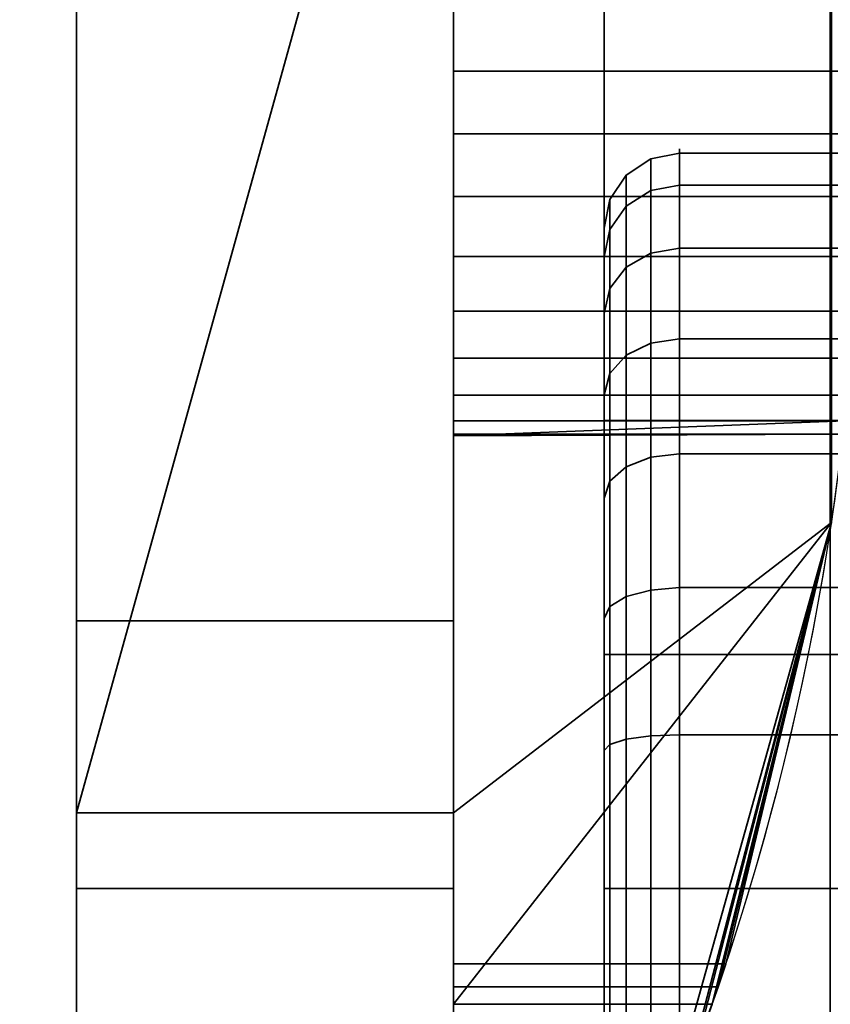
# Model space of a CAD drawing. Header units: millimetres. Extents: x -603 to 3703, y -120 to 193.
# Tile 158 of 256: x 408.62 to 414, y -32.77 to -26.24. Entities that reach past the tile are written whole.
import ezdxf

# ---------------------------------------------------------------- set-up
doc = ezdxf.new("R2010")
doc.units = ezdxf.units.MM
doc.layers.add('151', color=7, linetype='Continuous', true_color=0xffffff)

# ---------------------------------------------------------------- blocks, each defined once
blk = doc.blocks.new('UG_SURFACE_001')
at = {"layer": '151', "color": 252, "linetype": 'Continuous', "lineweight": 35}
for points in [[(602.5, -35, 2213.0001), (602.5, 174.4, 2213.0001), (-602.5, 174.4, 2213.0001), (-602.5, -35, 2213.0001)], [(-452.5, -35, 2063), (-452.5, 174.4, 2063), (452.5, 174.4, 2063), (452.5, -35, 2063)]]:
    blk.add_3dface(points, dxfattribs=at)
blk = doc.blocks.new('UG_SURFACE_008')
at = {"layer": '151', "color": 43, "linetype": 'Continuous', "lineweight": 35}
for points in [[(-409, -49, 2017), (409, -49, 2017), (409, 0, 2017), (-409, 0, 2017)], [(409, 0, 2017), (409, -49, 2017), (409, -32, 27), (409, -22, 27)], [(-409, -47), (-409, -2), (409, -2), (409, -47)], [(409, -47), (409, -2), (409, -22.5, 14), (409, -31.5, 14)], [(411.5, -21.232, 28), (411.5, -32.7679, 28), (414.0083, -29.5753, 28), (414.0083, -24.4247, 28)], [(411.5, -32.7679, 28), (411.5, -21.232, 28), (411.5, -22, 27), (411.5, -32, 27)], [(409, -22, 27), (409, -32, 27), (411.5, -32, 27), (411.5, -22, 27)], [(409, -31.5, 14), (409, -22.5, 14), (411.5, -22.5, 14)], [(411.5, -31.5, 14), (409, -31.5, 14), (411.5, -22.5, 14)], [(411.5, -22.5, 14), (414.0083, -24.4247, 14), (414.0083, -29.5753, 14), (411.5, -31.5, 14)], [(411.5, -25.2679, 20.5), (411.5, -25.011, 21.2909), (411.5, -25.0979, 22.118), (411.5, -27, 21.5)], [(411.5, -25.0979, 22.118), (411.5, -25.5137, 22.8383), (411.5, -26.1865, 23.3271), (411.5, -27, 21.5)], [(411.5, -26.5842, 19.5437), (411.5, -25.8244, 19.882), (411.5, -25.2679, 20.5), (411.5, -27, 21.5)], [(414.1602, -25.8244, 19.882), (411.5, -25.8244, 19.882), (411.5, -26.5842, 19.5437), (414.195, -26.5842, 19.5437)], [(411.5, -26.1865, 23.3271), (411.5, -27, 23.5), (411.5, -27.8135, 23.3271), (411.5, -27, 21.5)], [(414.2, -27, 23.5), (411.5, -27, 23.5), (411.5, -26.1865, 23.3271), (414.181, -26.1865, 23.3271)], [(411.5, -28.1756, 19.882), (411.5, -27.4158, 19.5437), (411.5, -26.5842, 19.5437), (411.5, -27, 21.5)], [(414.195, -26.5842, 19.5437), (411.5, -26.5842, 19.5437), (411.5, -27.4158, 19.5437), (414.195, -27.4158, 19.5437)], [(411.5, -27, 21.5), (411.5, -28.989, 21.2909), (411.5, -28.7321, 20.5), (411.5, -28.1756, 19.882)], [(411.5, -27.8135, 23.3271), (411.5, -28.4863, 22.8383), (411.5, -28.9021, 22.118), (411.5, -27, 21.5)], [(411.5, -28.9021, 22.118), (411.5, -29, 21.5), (411.5, -28.989, 21.2909), (411.5, -27, 21.5)], [(414.181, -27.8135, 23.3271), (411.5, -27.8135, 23.3271), (411.5, -27, 23.5), (414.2, -27, 23.5)], [(414.195, -27.4158, 19.5437), (411.5, -27.4158, 19.5437), (411.5, -28.1756, 19.882), (414.1602, -28.1756, 19.882)], [(414.1364, -28.4863, 22.8383), (411.5, -28.4863, 22.8383), (411.5, -27.8135, 23.3271), (414.181, -27.8135, 23.3271)], [(414.1602, -28.1756, 19.882), (411.5, -28.1756, 19.882), (411.5, -28.7321, 20.5), (414.1136, -28.7321, 20.5)], [(414.0957, -28.9021, 22.118), (411.5, -28.9021, 22.118), (411.5, -28.4863, 22.8383), (414.1364, -28.4863, 22.8383)], [(414.1136, -28.7321, 20.5), (411.5, -28.7321, 20.5), (411.5, -28.989, 21.2909), (414.0859, -28.989, 21.2909)], [(414.0957, -28.9021, 22.118), (414.0859, -28.989, 21.2909), (411.5, -29, 21.5)], [(411.5, -29, 21.5), (411.5, -28.9021, 22.118), (414.0957, -28.9021, 22.118)], [(414.0859, -28.989, 21.2909), (411.5, -28.989, 21.2909), (411.5, -29, 21.5)], [(411.5, -32.7679, 28), (413.2158, -32.7679, 28), (414.0083, -29.5753, 28)], [(414.0083, -29.5753, 14), (413.3075, -32.5, 14), (411.5, -32.5, 14), (411.5, -31.5, 14)], [(413.052, -33.2144, 27.4679), (412.8433, -33.7346, 15.8478), (414.0083, -29.5753, 28)], [(412.8433, -33.7346, 15.8478), (413.1006, -33.0858, 15.4142), (414.0083, -29.5753, 28)], [(414.0083, -29.5753, 28), (413.2158, -32.7679, 28), (413.052, -33.2144, 27.4679)], [(414.0083, -29.5753, 28), (413.1006, -33.0858, 15.4142), (413.256, -32.6522, 14.7654)], [(413.256, -32.6522, 14.7654), (414.0083, -29.5753, 14), (414.0083, -29.5753, 28)], [(413.256, -32.6522, 14.7654), (413.3075, -32.5, 14), (414.0083, -29.5753, 14)], [(409, -30.2276, 24), (409, -31.5, 24), (411.5, -31.5, 24), (411.5, -30.2276, 24)], [(409, -30.2276, 25), (409, -30.2276, 24), (411.5, -30.2276, 24), (411.5, -30.2276, 25)], [(409, -32, 25), (409, -30.2276, 25), (411.5, -30.2276, 25), (411.5, -32, 25)], [(409, -31.5, 24), (409, -30.2276, 24), (409, -30.2276, 25), (409, -32, 25)], [(411.5, -32, 25), (411.5, -30.2276, 25), (411.5, -30.2276, 24), (411.5, -31.5, 24)], [(409, -31.5, 24), (409, -31.5, 14), (411.5, -31.5, 14), (411.5, -31.5, 24)], [(409, -49, 2), (409, -47), (409, -31.5, 14), (409, -31.5, 24)], [(409, -31.5, 24), (409, -32, 25), (409, -49, 2)], [(411.5, -32, 25), (411.5, -31.5, 24), (411.5, -34.5, 27)], [(411.5, -31.5, 24), (411.5, -31.5, 14), (411.5, -32.6522, 14.7654), (411.5, -33.0858, 15.4142)], [(411.5, -31.5, 14), (411.5, -32.5, 14), (411.5, -32.6522, 14.7654)], [(411.5, -33.0858, 15.4142), (411.5, -33.7346, 15.8478), (411.5, -31.5, 24)], [(411.5, -33.7346, 15.8478), (411.5, -34.5, 16), (411.5, -34.5, 27), (411.5, -31.5, 24)], [(409, -32, 27), (409, -32, 25), (411.5, -32, 25), (411.5, -32, 27)], [(409, -32, 25), (409, -32, 27), (409, -49, 2017), (409, -49, 2)], [(411.5, -32, 25), (411.5, -34.5, 27), (411.5, -33.816, 27.1206)], [(411.5, -33.816, 27.1206), (411.5, -33.2144, 27.4679), (411.5, -32, 25)], [(411.5, -33.2144, 27.4679), (411.5, -32.7679, 28), (411.5, -32, 27), (411.5, -32, 25)], [(413.256, -32.6522, 14.7654), (411.5, -32.6522, 14.7654), (411.5, -32.5, 14), (413.3075, -32.5, 14)], [(413.1006, -33.0858, 15.4142), (411.5, -33.0858, 15.4142), (411.5, -32.6522, 14.7654), (413.256, -32.6522, 14.7654)], [(413.2158, -32.7679, 28), (411.5, -32.7679, 28), (411.5, -33.2144, 27.4679), (413.052, -33.2144, 27.4679)]]:
    blk.add_3dface(points, dxfattribs=at)
blk = doc.blocks.new('UG_SURFACE_012')
at = {"layer": '151', "color": 252, "linetype": 'Continuous', "lineweight": 35}
for points in [[(-414, -46.92, 2022.5), (414, -46.92, 2022.5), (414, 14.42, 2022.5), (-414, 14.42, 2022.5)], [(-412.5, -46.92, 2020.9999), (-412.5, 14.42, 2020.9999), (412.5, 14.42, 2020.9999), (412.5, -46.92, 2020.9999)], [(414, 14.42, 2022.5), (414, -46.92, 2022.5), (412.5, -46.92, 2020.9999), (412.5, 14.42, 2020.9999)]]:
    blk.add_3dface(points, dxfattribs=at)
blk = doc.blocks.new('UG_SURFACE_013')
at = {"layer": '151', "color": 252, "linetype": 'Continuous', "lineweight": 35}
for points in [[(412.5, -46.92, 2020.9999), (412.5, 14.42, 2020.9999), (412.5, 14.42, -7), (412.5, -46.92, -7)], [(414, 14.42, -7), (414, -46.92, -7), (412.5, -46.92, -7), (412.5, 14.42, -7)], [(412.5, 14.42, 2020.9999), (412.5, -46.92, 2020.9999), (414, -46.92, 2022.5), (414, 14.42, 2022.5)]]:
    blk.add_3dface(points, dxfattribs=at)
blk = doc.blocks.new('UG_SURFACE_030')
at = {"layer": '151', "color": 18, "linetype": 'Continuous', "lineweight": 35}
for points in [[(412.8087, -27.7894, 1721.5691), (412.8087, -27.1647, 1723.4918), (413, -27.1268, 1723.4879), (413, -27.7565, 1721.55)], [(412.8087, -27.1647, 1723.4918), (412.8087, -27.376, 1725.5024), (413, -27.3398, 1725.5142), (413, -27.1268, 1723.4879)], [(413, -27.1268, 1723.4879), (418, -27.1268, 1723.4879), (418, -27.7565, 1721.55), (413, -27.7565, 1721.55)], [(413, -27.3398, 1725.5142), (418, -27.3398, 1725.5142), (418, -27.1268, 1723.4879), (413, -27.1268, 1723.4879)], [(412.6464, -27.8833, 1721.6232), (412.6464, -27.2725, 1723.5031), (412.8087, -27.1647, 1723.4918), (412.8087, -27.7894, 1721.5691)], [(412.6464, -27.2725, 1723.5031), (412.6464, -27.4791, 1725.4689), (412.8087, -27.376, 1725.5024), (412.8087, -27.1647, 1723.4918)], [(412.5381, -28.0238, 1721.7044), (412.5381, -27.4338, 1723.52), (412.6464, -27.2725, 1723.5031), (412.6464, -27.8833, 1721.6232)], [(412.5381, -27.4338, 1723.52), (412.5381, -27.6334, 1725.4188), (412.6464, -27.4791, 1725.4689), (412.6464, -27.2725, 1723.5031)], [(412.6464, -27.4791, 1725.4689), (412.6464, -28.4674, 1727.1807), (412.8087, -28.3869, 1727.2533), (412.8087, -27.376, 1725.5024)], [(412.8087, -27.376, 1725.5024), (412.8087, -28.3869, 1727.2533), (413, -28.3586, 1727.2787), (413, -27.3398, 1725.5142)], [(413, -28.3586, 1727.2787), (418, -28.3586, 1727.2787), (418, -27.3398, 1725.5142), (413, -27.3398, 1725.5142)], [(412.5, -28.1895, 1721.8), (412.5, -27.6241, 1723.5401), (412.5381, -27.4338, 1723.52), (412.5381, -28.0238, 1721.7044)], [(412.5, -27.6241, 1723.5401), (412.5, -27.8154, 1725.3597), (412.5381, -27.6334, 1725.4188), (412.5381, -27.4338, 1723.52)], [(412.5381, -27.6334, 1725.4188), (412.5381, -28.588, 1727.0722), (412.6464, -28.4674, 1727.1807), (412.6464, -27.4791, 1725.4689)], [(412.5, -30.45, 1721.3153), (412.5, -28.9, 1724), (412.5, -27.6241, 1723.5401), (412.5, -28.1895, 1721.8)], [(412.5, -27.8154, 1725.3597), (412.5, -27.6241, 1723.5401), (412.5, -28.9, 1724)], [(412.5, -27.8154, 1725.3597), (412.5, -28.7302, 1726.9442), (412.5381, -28.588, 1727.0722), (412.5381, -27.6334, 1725.4188)], [(412.6464, -29.2059, 1720.1543), (412.6464, -27.8833, 1721.6232), (412.8087, -27.7894, 1721.5691), (412.8087, -29.1422, 1720.0667)], [(412.8087, -29.1422, 1720.0667), (412.8087, -27.7894, 1721.5691), (413, -27.7565, 1721.55), (413, -29.1199, 1720.0358)], [(413, -27.7565, 1721.55), (418, -27.7565, 1721.55), (418, -29.1199, 1720.0358), (413, -29.1199, 1720.0358)], [(412.5, -28.7302, 1726.9442), (412.5, -27.8154, 1725.3597), (412.5, -28.9, 1724), (412.5, -30.45, 1726.6847)], [(412.5381, -29.3013, 1720.2855), (412.5381, -28.0238, 1721.7044), (412.6464, -27.8833, 1721.6232), (412.6464, -29.2059, 1720.1543)], [(412.5, -29.4137, 1720.4403), (412.5, -28.1895, 1721.8), (412.5381, -28.0238, 1721.7044), (412.5381, -29.3013, 1720.2855)], [(412.5, -28.1895, 1721.8), (412.5, -29.4137, 1720.4403), (412.5, -30.45, 1721.3153)], [(412.8087, -28.3869, 1727.2533), (412.8087, -30.0225, 1728.4416), (413, -30.007, 1728.4764), (413, -28.3586, 1727.2787)], [(413, -30.007, 1728.4764), (418, -30.007, 1728.4764), (418, -28.3586, 1727.2787), (413, -28.3586, 1727.2787)], [(412.6464, -28.4674, 1727.1807), (412.6464, -30.0666, 1728.3425), (412.8087, -30.0225, 1728.4416), (412.8087, -28.3869, 1727.2533)], [(412.5381, -28.588, 1727.0722), (412.5381, -30.1325, 1728.1944), (412.6464, -30.0666, 1728.3425), (412.6464, -28.4674, 1727.1807)], [(412.5, -28.7302, 1726.9442), (412.5, -30.2104, 1728.0196), (412.5381, -30.1325, 1728.1944), (412.5381, -28.588, 1727.0722)], [(412.5, -30.45, 1726.6847), (412.5, -30.2104, 1728.0196), (412.5, -28.7302, 1726.9442)], [(416.5, -28.9, 1724), (412.5, -28.9, 1724), (412.5, -30.45, 1721.3153), (416.5, -30.45, 1721.3153)], [(416.5, -30.45, 1726.6847), (412.5, -30.45, 1726.6847), (412.5, -28.9, 1724), (416.5, -28.9, 1724)], [(412.6464, -31.0117, 1719.3503), (412.6464, -29.2059, 1720.1543), (412.8087, -29.1422, 1720.0667), (412.8087, -30.9891, 1719.2444)], [(412.8087, -30.9891, 1719.2444), (412.8087, -29.1422, 1720.0667), (413, -29.1199, 1720.0358), (413, -30.9812, 1719.207)], [(413, -29.1199, 1720.0358), (418, -29.1199, 1720.0358), (418, -30.9812, 1719.207), (413, -30.9812, 1719.207)], [(412.5381, -31.0454, 1719.509), (412.5381, -29.3013, 1720.2855), (412.6464, -29.2059, 1720.1543), (412.6464, -31.0117, 1719.3503)], [(412.5, -31.0852, 1719.6962), (412.5, -29.4137, 1720.4403), (412.5381, -29.3013, 1720.2855), (412.5381, -31.0454, 1719.509)], [(412.5, -30.45, 1721.3153), (412.5, -29.4137, 1720.4403), (412.5, -31.0852, 1719.6962)], [(412.8087, -30.0225, 1728.4416), (412.8087, -32, 1728.8619), (413, -32, 1728.9), (413, -30.007, 1728.4764)], [(413, -32, 1728.9), (418, -32, 1728.9), (418, -30.007, 1728.4764), (413, -30.007, 1728.4764)], [(412.5381, -30.1325, 1728.1944), (412.5381, -32, 1728.5913), (412.6464, -32, 1728.7536), (412.6464, -30.0666, 1728.3425)], [(412.6464, -30.0666, 1728.3425), (412.6464, -32, 1728.7536), (412.8087, -32, 1728.8619), (412.8087, -30.0225, 1728.4416)], [(412.5, -30.2104, 1728.0196), (412.5, -32, 1728.4), (412.5381, -32, 1728.5913), (412.5381, -30.1325, 1728.1944)], [(412.5, -32, 1728.4), (412.5, -30.2104, 1728.0196), (412.5, -30.45, 1726.6847), (412.5, -33.55, 1726.6847)], [(412.5, -31.0852, 1719.6962), (412.5, -32.9148, 1719.6962), (412.5, -33.55, 1721.3153), (412.5, -30.45, 1721.3153)], [(416.5, -30.45, 1721.3153), (412.5, -30.45, 1721.3153), (412.5, -33.55, 1721.3153), (416.5, -33.55, 1721.3153)], [(416.5, -33.55, 1726.6847), (412.5, -33.55, 1726.6847), (412.5, -30.45, 1726.6847), (416.5, -30.45, 1726.6847)], [(412.6464, -32.9883, 1719.3503), (412.6464, -31.0117, 1719.3503), (412.8087, -30.9891, 1719.2444), (412.8087, -33.0109, 1719.2444)], [(412.8087, -33.0109, 1719.2444), (412.8087, -30.9891, 1719.2444), (413, -30.9812, 1719.207), (413, -33.0188, 1719.207)], [(413, -30.9812, 1719.207), (418, -30.9812, 1719.207), (418, -33.0188, 1719.207), (413, -33.0188, 1719.207)], [(412.5, -32.9148, 1719.6962), (412.5, -31.0852, 1719.6962), (412.5381, -31.0454, 1719.509), (412.5381, -32.9546, 1719.509)], [(412.5381, -32.9546, 1719.509), (412.5381, -31.0454, 1719.509), (412.6464, -31.0117, 1719.3503), (412.6464, -32.9883, 1719.3503)], [(412.5, -32, 1728.4), (412.5, -33.7896, 1728.0196), (412.5381, -33.8675, 1728.1944), (412.5381, -32, 1728.5913)], [(412.5, -33.55, 1726.6847), (412.5, -33.7896, 1728.0196), (412.5, -32, 1728.4)], [(412.5381, -32, 1728.5913), (412.5381, -33.8675, 1728.1944), (412.6464, -33.9334, 1728.3425), (412.6464, -32, 1728.7536)], [(412.6464, -32, 1728.7536), (412.6464, -33.9334, 1728.3425), (412.8087, -33.9775, 1728.4416), (412.8087, -32, 1728.8619)], [(412.8087, -32, 1728.8619), (412.8087, -33.9775, 1728.4416), (413, -33.993, 1728.4764), (413, -32, 1728.9)], [(413, -33.993, 1728.4764), (418, -33.993, 1728.4764), (418, -32, 1728.9), (413, -32, 1728.9)]]:
    blk.add_3dface(points, dxfattribs=at)
blk = doc.blocks.new('UG_SURFACE_031')
at = {"layer": '151', "color": 18, "linetype": 'Continuous', "lineweight": 35}
for points in [[(412.8087, -27.7894, 1833.569), (412.8087, -27.1647, 1835.4918), (413, -27.1268, 1835.4878), (413, -27.7565, 1833.55)], [(412.8087, -27.1647, 1835.4918), (412.8087, -27.376, 1837.5025), (413, -27.3398, 1837.5142), (413, -27.1268, 1835.4878)], [(413, -27.1268, 1835.4878), (418, -27.1268, 1835.4878), (418, -27.7565, 1833.55), (413, -27.7565, 1833.55)], [(413, -27.3398, 1837.5142), (418, -27.3398, 1837.5142), (418, -27.1268, 1835.4878), (413, -27.1268, 1835.4878)], [(412.6464, -27.8833, 1833.6232), (412.6464, -27.2725, 1835.5031), (412.8087, -27.1647, 1835.4918), (412.8087, -27.7894, 1833.569)], [(412.6464, -27.2725, 1835.5031), (412.6464, -27.4791, 1837.469), (412.8087, -27.376, 1837.5025), (412.8087, -27.1647, 1835.4918)], [(412.5381, -28.0238, 1833.7044), (412.5381, -27.4338, 1835.52), (412.6464, -27.2725, 1835.5031), (412.6464, -27.8833, 1833.6232)], [(412.5381, -27.4338, 1835.52), (412.5381, -27.6334, 1837.4188), (412.6464, -27.4791, 1837.469), (412.6464, -27.2725, 1835.5031)], [(412.6464, -27.4791, 1837.469), (412.6464, -28.4674, 1839.1807), (412.8087, -28.3869, 1839.2533), (412.8087, -27.376, 1837.5025)], [(412.8087, -27.376, 1837.5025), (412.8087, -28.3869, 1839.2533), (413, -28.3586, 1839.2787), (413, -27.3398, 1837.5142)], [(413, -28.3586, 1839.2787), (418, -28.3586, 1839.2787), (418, -27.3398, 1837.5142), (413, -27.3398, 1837.5142)], [(412.5, -28.1895, 1833.8), (412.5, -27.6241, 1835.5401), (412.5381, -27.4338, 1835.52), (412.5381, -28.0238, 1833.7044)], [(412.5, -27.6241, 1835.5401), (412.5, -27.8154, 1837.3597), (412.5381, -27.6334, 1837.4188), (412.5381, -27.4338, 1835.52)], [(412.5381, -27.6334, 1837.4188), (412.5381, -28.588, 1839.0722), (412.6464, -28.4674, 1839.1807), (412.6464, -27.4791, 1837.469)], [(412.5, -28.9, 1836), (412.5, -27.6241, 1835.5401), (412.5, -28.1895, 1833.8)], [(412.5, -27.8154, 1837.3597), (412.5, -27.6241, 1835.5401), (412.5, -28.9, 1836)], [(412.5, -27.8154, 1837.3597), (412.5, -28.7302, 1838.9442), (412.5381, -28.588, 1839.0722), (412.5381, -27.6334, 1837.4188)], [(412.6464, -29.2059, 1832.1543), (412.6464, -27.8833, 1833.6232), (412.8087, -27.7894, 1833.569), (412.8087, -29.1422, 1832.0667)], [(412.8087, -29.1422, 1832.0667), (412.8087, -27.7894, 1833.569), (413, -27.7565, 1833.55), (413, -29.1199, 1832.0358)], [(413, -27.7565, 1833.55), (418, -27.7565, 1833.55), (418, -29.1199, 1832.0358), (413, -29.1199, 1832.0358)], [(412.5, -28.7302, 1838.9442), (412.5, -27.8154, 1837.3597), (412.5, -28.9, 1836), (412.5, -30.45, 1838.6847)], [(412.5381, -29.3013, 1832.2855), (412.5381, -28.0238, 1833.7044), (412.6464, -27.8833, 1833.6232), (412.6464, -29.2059, 1832.1543)], [(412.5, -29.4137, 1832.4404), (412.5, -28.1895, 1833.8), (412.5381, -28.0238, 1833.7044), (412.5381, -29.3013, 1832.2855)], [(412.5, -28.1895, 1833.8), (412.5, -29.4137, 1832.4404), (412.5, -30.45, 1833.3154), (412.5, -28.9, 1836)], [(412.8087, -28.3869, 1839.2533), (412.8087, -30.0225, 1840.4416), (413, -30.007, 1840.4764), (413, -28.3586, 1839.2787)], [(413, -30.007, 1840.4764), (418, -30.007, 1840.4764), (418, -28.3586, 1839.2787), (413, -28.3586, 1839.2787)], [(412.6464, -28.4674, 1839.1807), (412.6464, -30.0666, 1840.3426), (412.8087, -30.0225, 1840.4416), (412.8087, -28.3869, 1839.2533)], [(412.5381, -28.588, 1839.0722), (412.5381, -30.1325, 1840.1943), (412.6464, -30.0666, 1840.3426), (412.6464, -28.4674, 1839.1807)], [(412.5, -28.7302, 1838.9442), (412.5, -30.2104, 1840.0196), (412.5381, -30.1325, 1840.1943), (412.5381, -28.588, 1839.0722)], [(412.5, -30.45, 1838.6847), (412.5, -30.2104, 1840.0196), (412.5, -28.7302, 1838.9442)], [(416.5, -30.45, 1838.6847), (412.5, -30.45, 1838.6847), (412.5, -28.9, 1836), (416.5, -28.9, 1836)], [(416.5, -28.9, 1836), (412.5, -28.9, 1836), (412.5, -30.45, 1833.3154), (416.5, -30.45, 1833.3154)], [(412.6464, -31.0117, 1831.3503), (412.6464, -29.2059, 1832.1543), (412.8087, -29.1422, 1832.0667), (412.8087, -30.9891, 1831.2443)], [(412.8087, -30.9891, 1831.2443), (412.8087, -29.1422, 1832.0667), (413, -29.1199, 1832.0358), (413, -30.9812, 1831.207)], [(413, -29.1199, 1832.0358), (418, -29.1199, 1832.0358), (418, -30.9812, 1831.207), (413, -30.9812, 1831.207)], [(412.5381, -31.0454, 1831.509), (412.5381, -29.3013, 1832.2855), (412.6464, -29.2059, 1832.1543), (412.6464, -31.0117, 1831.3503)], [(412.5, -31.0852, 1831.6962), (412.5, -29.4137, 1832.4404), (412.5381, -29.3013, 1832.2855), (412.5381, -31.0454, 1831.509)], [(412.5, -30.45, 1833.3154), (412.5, -29.4137, 1832.4404), (412.5, -31.0852, 1831.6962)], [(412.8087, -30.0225, 1840.4416), (412.8087, -32, 1840.8619), (413, -32, 1840.8999), (413, -30.007, 1840.4764)], [(413, -32, 1840.8999), (418, -32, 1840.8999), (418, -30.007, 1840.4764), (413, -30.007, 1840.4764)], [(412.5381, -30.1325, 1840.1943), (412.5381, -32, 1840.5913), (412.6464, -32, 1840.7536), (412.6464, -30.0666, 1840.3426)], [(412.6464, -30.0666, 1840.3426), (412.6464, -32, 1840.7536), (412.8087, -32, 1840.8619), (412.8087, -30.0225, 1840.4416)], [(412.5, -30.2104, 1840.0196), (412.5, -32, 1840.4), (412.5381, -32, 1840.5913), (412.5381, -30.1325, 1840.1943)], [(412.5, -32, 1840.4), (412.5, -30.2104, 1840.0196), (412.5, -30.45, 1838.6847), (412.5, -33.55, 1838.6847)], [(412.5, -31.0852, 1831.6962), (412.5, -32.9148, 1831.6962), (412.5, -33.55, 1833.3154), (412.5, -30.45, 1833.3154)], [(416.5, -33.55, 1838.6847), (412.5, -33.55, 1838.6847), (412.5, -30.45, 1838.6847), (416.5, -30.45, 1838.6847)], [(416.5, -30.45, 1833.3154), (412.5, -30.45, 1833.3154), (412.5, -33.55, 1833.3154), (416.5, -33.55, 1833.3154)], [(412.6464, -32.9883, 1831.3503), (412.6464, -31.0117, 1831.3503), (412.8087, -30.9891, 1831.2443), (412.8087, -33.0109, 1831.2443)], [(412.8087, -33.0109, 1831.2443), (412.8087, -30.9891, 1831.2443), (413, -30.9812, 1831.207), (413, -33.0188, 1831.207)], [(413, -30.9812, 1831.207), (418, -30.9812, 1831.207), (418, -33.0188, 1831.207), (413, -33.0188, 1831.207)], [(412.5, -32.9148, 1831.6962), (412.5, -31.0852, 1831.6962), (412.5381, -31.0454, 1831.509), (412.5381, -32.9546, 1831.509)], [(412.5381, -32.9546, 1831.509), (412.5381, -31.0454, 1831.509), (412.6464, -31.0117, 1831.3503), (412.6464, -32.9883, 1831.3503)], [(412.5, -32, 1840.4), (412.5, -33.7896, 1840.0196), (412.5381, -33.8675, 1840.1943), (412.5381, -32, 1840.5913)], [(412.5, -33.55, 1838.6847), (412.5, -33.7896, 1840.0196), (412.5, -32, 1840.4)], [(412.5381, -32, 1840.5913), (412.5381, -33.8675, 1840.1943), (412.6464, -33.9334, 1840.3426), (412.6464, -32, 1840.7536)], [(412.6464, -32, 1840.7536), (412.6464, -33.9334, 1840.3426), (412.8087, -33.9775, 1840.4416), (412.8087, -32, 1840.8619)], [(412.8087, -32, 1840.8619), (412.8087, -33.9775, 1840.4416), (413, -33.993, 1840.4764), (413, -32, 1840.8999)], [(413, -33.993, 1840.4764), (418, -33.993, 1840.4764), (418, -32, 1840.8999), (413, -32, 1840.8999)]]:
    blk.add_3dface(points, dxfattribs=at)
blk = doc.blocks.new('UG_SURFACE_062')
at = {"layer": '151', "color": 18, "linetype": 'Continuous', "lineweight": 35}
for points in [[(412.8087, -27.7894, 286.569), (412.8087, -27.1647, 288.4918), (413, -27.1268, 288.4878), (413, -27.7565, 286.55)], [(412.8087, -27.1647, 288.4918), (412.8087, -27.376, 290.5024), (413, -27.3398, 290.5142), (413, -27.1268, 288.4878)], [(413, -27.1268, 288.4878), (418, -27.1268, 288.4878), (418, -27.7565, 286.55), (413, -27.7565, 286.55)], [(413, -27.3398, 290.5142), (418, -27.3398, 290.5142), (418, -27.1268, 288.4878), (413, -27.1268, 288.4878)], [(412.6464, -27.8833, 286.6232), (412.6464, -27.2725, 288.5031), (412.8087, -27.1647, 288.4918), (412.8087, -27.7894, 286.569)], [(412.6464, -27.2725, 288.5031), (412.6464, -27.4791, 290.4689), (412.8087, -27.376, 290.5024), (412.8087, -27.1647, 288.4918)], [(412.5381, -28.0238, 286.7043), (412.5381, -27.4338, 288.5201), (412.6464, -27.2725, 288.5031), (412.6464, -27.8833, 286.6232)], [(412.5381, -27.4338, 288.5201), (412.5381, -27.6334, 290.4188), (412.6464, -27.4791, 290.4689), (412.6464, -27.2725, 288.5031)], [(412.6464, -27.4791, 290.4689), (412.6464, -28.4674, 292.1807), (412.8087, -28.3869, 292.2533), (412.8087, -27.376, 290.5024)], [(412.8087, -27.376, 290.5024), (412.8087, -28.3869, 292.2533), (413, -28.3586, 292.2787), (413, -27.3398, 290.5142)], [(413, -28.3586, 292.2787), (418, -28.3586, 292.2787), (418, -27.3398, 290.5142), (413, -27.3398, 290.5142)], [(412.5, -28.1895, 286.8), (412.5, -27.6241, 288.5401), (412.5381, -27.4338, 288.5201), (412.5381, -28.0238, 286.7043)], [(412.5, -27.6241, 288.5401), (412.5, -27.8154, 290.3597), (412.5381, -27.6334, 290.4188), (412.5381, -27.4338, 288.5201)], [(412.5381, -27.6334, 290.4188), (412.5381, -28.588, 292.0722), (412.6464, -28.4674, 292.1807), (412.6464, -27.4791, 290.4689)], [(412.5, -28.9, 289), (412.5, -27.6241, 288.5401), (412.5, -28.1895, 286.8)], [(412.5, -27.8154, 290.3597), (412.5, -27.6241, 288.5401), (412.5, -28.9, 289)], [(412.5, -27.8154, 290.3597), (412.5, -28.7302, 291.9442), (412.5381, -28.588, 292.0722), (412.5381, -27.6334, 290.4188)], [(412.6464, -29.2059, 285.1543), (412.6464, -27.8833, 286.6232), (412.8087, -27.7894, 286.569), (412.8087, -29.1422, 285.0666)], [(412.8087, -29.1422, 285.0666), (412.8087, -27.7894, 286.569), (413, -27.7565, 286.55), (413, -29.1199, 285.0358)], [(413, -27.7565, 286.55), (418, -27.7565, 286.55), (418, -29.1199, 285.0358), (413, -29.1199, 285.0358)], [(412.5, -28.9, 289), (412.5, -30.45, 291.6847), (412.5, -28.7302, 291.9442), (412.5, -27.8154, 290.3597)], [(412.5381, -29.3013, 285.2855), (412.5381, -28.0238, 286.7043), (412.6464, -27.8833, 286.6232), (412.6464, -29.2059, 285.1543)], [(412.5, -29.4137, 285.4403), (412.5, -28.1895, 286.8), (412.5381, -28.0238, 286.7043), (412.5381, -29.3013, 285.2855)], [(412.5, -28.1895, 286.8), (412.5, -29.4137, 285.4403), (412.5, -30.45, 286.3153), (412.5, -28.9, 289)], [(412.8087, -28.3869, 292.2533), (412.8087, -30.0225, 293.4416), (413, -30.007, 293.4764), (413, -28.3586, 292.2787)], [(413, -30.007, 293.4764), (418, -30.007, 293.4764), (418, -28.3586, 292.2787), (413, -28.3586, 292.2787)], [(412.6464, -28.4674, 292.1807), (412.6464, -30.0666, 293.3426), (412.8087, -30.0225, 293.4416), (412.8087, -28.3869, 292.2533)], [(412.5381, -28.588, 292.0722), (412.5381, -30.1325, 293.1944), (412.6464, -30.0666, 293.3426), (412.6464, -28.4674, 292.1807)], [(412.5, -28.7302, 291.9442), (412.5, -30.2104, 293.0196), (412.5381, -30.1325, 293.1944), (412.5381, -28.588, 292.0722)], [(412.5, -30.45, 291.6847), (412.5, -30.2104, 293.0196), (412.5, -28.7302, 291.9442)], [(416.5, -28.9, 289), (412.5, -28.9, 289), (412.5, -30.45, 286.3153), (416.5, -30.45, 286.3153)], [(416.5, -30.45, 291.6847), (412.5, -30.45, 291.6847), (412.5, -28.9, 289), (416.5, -28.9, 289)], [(412.6464, -31.0117, 284.3503), (412.6464, -29.2059, 285.1543), (412.8087, -29.1422, 285.0666), (412.8087, -30.9891, 284.2443)], [(412.8087, -30.9891, 284.2443), (412.8087, -29.1422, 285.0666), (413, -29.1199, 285.0358), (413, -30.9812, 284.2071)], [(413, -29.1199, 285.0358), (418, -29.1199, 285.0358), (418, -30.9812, 284.2071), (413, -30.9812, 284.2071)], [(412.5381, -31.0454, 284.509), (412.5381, -29.3013, 285.2855), (412.6464, -29.2059, 285.1543), (412.6464, -31.0117, 284.3503)], [(412.5, -31.0852, 284.6962), (412.5, -29.4137, 285.4403), (412.5381, -29.3013, 285.2855), (412.5381, -31.0454, 284.509)], [(412.5, -30.45, 286.3153), (412.5, -29.4137, 285.4403), (412.5, -31.0852, 284.6962)], [(412.8087, -30.0225, 293.4416), (412.8087, -32, 293.8619), (413, -32, 293.9), (413, -30.007, 293.4764)], [(413, -32, 293.9), (418, -32, 293.9), (418, -30.007, 293.4764), (413, -30.007, 293.4764)], [(412.5381, -30.1325, 293.1944), (412.5381, -32, 293.5914), (412.6464, -32, 293.7536), (412.6464, -30.0666, 293.3426)], [(412.6464, -30.0666, 293.3426), (412.6464, -32, 293.7536), (412.8087, -32, 293.8619), (412.8087, -30.0225, 293.4416)], [(412.5, -30.2104, 293.0196), (412.5, -32, 293.4), (412.5381, -32, 293.5914), (412.5381, -30.1325, 293.1944)], [(412.5, -32, 293.4), (412.5, -30.2104, 293.0196), (412.5, -30.45, 291.6847), (412.5, -33.55, 291.6847)], [(412.5, -31.0852, 284.6962), (412.5, -32.9148, 284.6962), (412.5, -33.55, 286.3153), (412.5, -30.45, 286.3153)], [(416.5, -30.45, 286.3153), (412.5, -30.45, 286.3153), (412.5, -33.55, 286.3153), (416.5, -33.55, 286.3153)], [(416.5, -33.55, 291.6847), (412.5, -33.55, 291.6847), (412.5, -30.45, 291.6847), (416.5, -30.45, 291.6847)], [(412.6464, -32.9883, 284.3503), (412.6464, -31.0117, 284.3503), (412.8087, -30.9891, 284.2443), (412.8087, -33.0109, 284.2443)], [(412.8087, -33.0109, 284.2443), (412.8087, -30.9891, 284.2443), (413, -30.9812, 284.2071), (413, -33.0188, 284.2071)], [(413, -30.9812, 284.2071), (418, -30.9812, 284.2071), (418, -33.0188, 284.2071), (413, -33.0188, 284.2071)], [(412.5, -32.9148, 284.6962), (412.5, -31.0852, 284.6962), (412.5381, -31.0454, 284.509), (412.5381, -32.9546, 284.509)], [(412.5381, -32.9546, 284.509), (412.5381, -31.0454, 284.509), (412.6464, -31.0117, 284.3503), (412.6464, -32.9883, 284.3503)], [(412.5, -32, 293.4), (412.5, -33.7896, 293.0196), (412.5381, -33.8675, 293.1944), (412.5381, -32, 293.5914)], [(412.5, -33.55, 291.6847), (412.5, -33.7896, 293.0196), (412.5, -32, 293.4)], [(412.5381, -32, 293.5914), (412.5381, -33.8675, 293.1944), (412.6464, -33.9334, 293.3426), (412.6464, -32, 293.7536)], [(412.6464, -32, 293.7536), (412.6464, -33.9334, 293.3426), (412.8087, -33.9775, 293.4416), (412.8087, -32, 293.8619)], [(412.8087, -32, 293.8619), (412.8087, -33.9775, 293.4416), (413, -33.993, 293.4764), (413, -32, 293.9)], [(413, -33.993, 293.4764), (418, -33.993, 293.4764), (418, -32, 293.9), (413, -32, 293.9)]]:
    blk.add_3dface(points, dxfattribs=at)
blk = doc.blocks.new('UG_SURFACE_063')
at = {"layer": '151', "color": 18, "linetype": 'Continuous', "lineweight": 35}
for points in [[(412.8087, -27.7894, 398.569), (412.8087, -27.1647, 400.4918), (413, -27.1268, 400.4878), (413, -27.7565, 398.55)], [(412.8087, -27.1647, 400.4918), (412.8087, -27.376, 402.5024), (413, -27.3398, 402.5142), (413, -27.1268, 400.4878)], [(413, -27.1268, 400.4878), (418, -27.1268, 400.4878), (418, -27.7565, 398.55), (413, -27.7565, 398.55)], [(413, -27.3398, 402.5142), (418, -27.3398, 402.5142), (418, -27.1268, 400.4878), (413, -27.1268, 400.4878)], [(412.6464, -27.8833, 398.6232), (412.6464, -27.2725, 400.5031), (412.8087, -27.1647, 400.4918), (412.8087, -27.7894, 398.569)], [(412.6464, -27.2725, 400.5031), (412.6464, -27.4791, 402.4689), (412.8087, -27.376, 402.5024), (412.8087, -27.1647, 400.4918)], [(412.5381, -28.0238, 398.7043), (412.5381, -27.4338, 400.5201), (412.6464, -27.2725, 400.5031), (412.6464, -27.8833, 398.6232)], [(412.5381, -27.4338, 400.5201), (412.5381, -27.6334, 402.4188), (412.6464, -27.4791, 402.4689), (412.6464, -27.2725, 400.5031)], [(412.6464, -27.4791, 402.4689), (412.6464, -28.4674, 404.1807), (412.8087, -28.3869, 404.2533), (412.8087, -27.376, 402.5024)], [(412.8087, -27.376, 402.5024), (412.8087, -28.3869, 404.2533), (413, -28.3586, 404.2787), (413, -27.3398, 402.5142)], [(413, -28.3586, 404.2787), (418, -28.3586, 404.2787), (418, -27.3398, 402.5142), (413, -27.3398, 402.5142)], [(412.5, -28.1895, 398.8), (412.5, -27.6241, 400.5401), (412.5381, -27.4338, 400.5201), (412.5381, -28.0238, 398.7043)], [(412.5, -27.6241, 400.5401), (412.5, -27.8154, 402.3597), (412.5381, -27.6334, 402.4188), (412.5381, -27.4338, 400.5201)], [(412.5381, -27.6334, 402.4188), (412.5381, -28.588, 404.0722), (412.6464, -28.4674, 404.1807), (412.6464, -27.4791, 402.4689)], [(412.5, -28.9, 401), (412.5, -27.6241, 400.5401), (412.5, -28.1895, 398.8)], [(412.5, -27.8154, 402.3597), (412.5, -27.6241, 400.5401), (412.5, -28.9, 401)], [(412.5, -27.8154, 402.3597), (412.5, -28.7302, 403.9442), (412.5381, -28.588, 404.0722), (412.5381, -27.6334, 402.4188)], [(412.6464, -29.2059, 397.1543), (412.6464, -27.8833, 398.6232), (412.8087, -27.7894, 398.569), (412.8087, -29.1422, 397.0666)], [(412.8087, -29.1422, 397.0666), (412.8087, -27.7894, 398.569), (413, -27.7565, 398.55), (413, -29.1199, 397.0358)], [(413, -27.7565, 398.55), (418, -27.7565, 398.55), (418, -29.1199, 397.0358), (413, -29.1199, 397.0358)], [(412.5, -28.9, 401), (412.5, -30.45, 403.6847), (412.5, -28.7302, 403.9442), (412.5, -27.8154, 402.3597)], [(412.5381, -29.3013, 397.2855), (412.5381, -28.0238, 398.7043), (412.6464, -27.8833, 398.6232), (412.6464, -29.2059, 397.1543)], [(412.5, -29.4137, 397.4403), (412.5, -28.1895, 398.8), (412.5381, -28.0238, 398.7043), (412.5381, -29.3013, 397.2855)], [(412.5, -28.1895, 398.8), (412.5, -29.4137, 397.4403), (412.5, -30.45, 398.3153), (412.5, -28.9, 401)], [(412.8087, -28.3869, 404.2533), (412.8087, -30.0225, 405.4416), (413, -30.007, 405.4764), (413, -28.3586, 404.2787)], [(413, -30.007, 405.4764), (418, -30.007, 405.4764), (418, -28.3586, 404.2787), (413, -28.3586, 404.2787)], [(412.6464, -28.4674, 404.1807), (412.6464, -30.0666, 405.3426), (412.8087, -30.0225, 405.4416), (412.8087, -28.3869, 404.2533)], [(412.5381, -28.588, 404.0722), (412.5381, -30.1325, 405.1944), (412.6464, -30.0666, 405.3426), (412.6464, -28.4674, 404.1807)], [(412.5, -28.7302, 403.9442), (412.5, -30.2104, 405.0196), (412.5381, -30.1325, 405.1944), (412.5381, -28.588, 404.0722)], [(412.5, -30.45, 403.6847), (412.5, -30.2104, 405.0196), (412.5, -28.7302, 403.9442)], [(416.5, -30.45, 403.6847), (412.5, -30.45, 403.6847), (412.5, -28.9, 401), (416.5, -28.9, 401)], [(416.5, -28.9, 401), (412.5, -28.9, 401), (412.5, -30.45, 398.3153), (416.5, -30.45, 398.3153)], [(412.6464, -31.0117, 396.3503), (412.6464, -29.2059, 397.1543), (412.8087, -29.1422, 397.0666), (412.8087, -30.9891, 396.2443)], [(412.8087, -30.9891, 396.2443), (412.8087, -29.1422, 397.0666), (413, -29.1199, 397.0358), (413, -30.9812, 396.2071)], [(413, -29.1199, 397.0358), (418, -29.1199, 397.0358), (418, -30.9812, 396.2071), (413, -30.9812, 396.2071)], [(412.5381, -31.0454, 396.509), (412.5381, -29.3013, 397.2855), (412.6464, -29.2059, 397.1543), (412.6464, -31.0117, 396.3503)], [(412.5, -31.0852, 396.6962), (412.5, -29.4137, 397.4403), (412.5381, -29.3013, 397.2855), (412.5381, -31.0454, 396.509)], [(412.5, -30.45, 398.3153), (412.5, -29.4137, 397.4403), (412.5, -31.0852, 396.6962)], [(412.8087, -30.0225, 405.4416), (412.8087, -32, 405.8619), (413, -32, 405.9), (413, -30.007, 405.4764)], [(413, -32, 405.9), (418, -32, 405.9), (418, -30.007, 405.4764), (413, -30.007, 405.4764)], [(412.5381, -30.1325, 405.1944), (412.5381, -32, 405.5913), (412.6464, -32, 405.7536), (412.6464, -30.0666, 405.3426)], [(412.6464, -30.0666, 405.3426), (412.6464, -32, 405.7536), (412.8087, -32, 405.8619), (412.8087, -30.0225, 405.4416)], [(412.5, -30.2104, 405.0196), (412.5, -32, 405.4), (412.5381, -32, 405.5913), (412.5381, -30.1325, 405.1944)], [(412.5, -32, 405.4), (412.5, -30.2104, 405.0196), (412.5, -30.45, 403.6847), (412.5, -33.55, 403.6847)], [(412.5, -31.0852, 396.6962), (412.5, -32.9148, 396.6962), (412.5, -33.55, 398.3153), (412.5, -30.45, 398.3153)], [(416.5, -33.55, 403.6847), (412.5, -33.55, 403.6847), (412.5, -30.45, 403.6847), (416.5, -30.45, 403.6847)], [(416.5, -30.45, 398.3153), (412.5, -30.45, 398.3153), (412.5, -33.55, 398.3153), (416.5, -33.55, 398.3153)], [(412.6464, -32.9883, 396.3503), (412.6464, -31.0117, 396.3503), (412.8087, -30.9891, 396.2443), (412.8087, -33.0109, 396.2443)], [(412.8087, -33.0109, 396.2443), (412.8087, -30.9891, 396.2443), (413, -30.9812, 396.2071), (413, -33.0188, 396.2071)], [(413, -30.9812, 396.2071), (418, -30.9812, 396.2071), (418, -33.0188, 396.2071), (413, -33.0188, 396.2071)], [(412.5, -32.9148, 396.6962), (412.5, -31.0852, 396.6962), (412.5381, -31.0454, 396.509), (412.5381, -32.9546, 396.509)], [(412.5381, -32.9546, 396.509), (412.5381, -31.0454, 396.509), (412.6464, -31.0117, 396.3503), (412.6464, -32.9883, 396.3503)], [(412.5, -32, 405.4), (412.5, -33.7896, 405.0196), (412.5381, -33.8675, 405.1944), (412.5381, -32, 405.5913)], [(412.5, -33.55, 403.6847), (412.5, -33.7896, 405.0196), (412.5, -32, 405.4)], [(412.5381, -32, 405.5913), (412.5381, -33.8675, 405.1944), (412.6464, -33.9334, 405.3426), (412.6464, -32, 405.7536)], [(412.6464, -32, 405.7536), (412.6464, -33.9334, 405.3426), (412.8087, -33.9775, 405.4416), (412.8087, -32, 405.8619)], [(412.8087, -32, 405.8619), (412.8087, -33.9775, 405.4416), (413, -33.993, 405.4764), (413, -32, 405.9)], [(413, -33.993, 405.4764), (418, -33.993, 405.4764), (418, -32, 405.9), (413, -32, 405.9)]]:
    blk.add_3dface(points, dxfattribs=at)

msp = doc.modelspace()

# ---------------------------------------------------------------- linework, layer by layer
at = {"layer": '151', "color": 252, "linetype": 'Continuous', "lineweight": -3, "true_color": 0x939598}
for p, q in [((412.5, -46.92, -7), (412.5, 14.42, -7)), ((412.5, -46.92, 2021), (412.5, 14.42, 2021)), ((412.5, -46.92, 2021), (412.5, 14.42, 2021)), ((414, -46.92, 2022.5), (414, 14.42, 2022.5)), ((409, 0, 2017), (409, -49, 2017)), ((409, -2), (409, -47)), ((411.5, -21.2321, 28), (411.5, -32.7679, 28)), ((409, -22, 27), (409, -32, 27)), ((411.5, -22, 27), (411.5, -32, 27)), ((409, -31.5, 14), (409, -22.5, 14)), ((412.5, -28.9, 1724), (412.5, -30.45, 1726.6847)), ((416.5, -28.9, 1836), (412.5, -28.9, 1836)), ((412.5, -30.45, 1721.3153), (412.5, -28.9, 1724)), ((412.5, -30.45, 1838.6847), (412.5, -28.9, 1836)), ((412.5, -28.9, 1836), (412.5, -30.45, 1833.3153)), ((416.5, -28.9, 1724), (412.5, -28.9, 1724)), ((412.5, -30.45, 403.6847), (412.5, -28.9, 401)), ((412.5, -28.9, 401), (412.5, -30.45, 398.3153)), ((416.5, -28.9, 289), (412.5, -28.9, 289)), ((412.5, -28.9, 289), (412.5, -30.45, 291.6847)), ((412.5, -30.45, 286.3153), (412.5, -28.9, 289)), ((416.5, -28.9, 401), (412.5, -28.9, 401)), ((411.5, -30.2276, 25), (409, -30.2276, 25)), ((411.5, -30.2276, 24), (409, -30.2276, 24)), ((409, -30.2276, 25), (409, -30.2276, 24)), ((409, -32, 25), (409, -30.2276, 25)), ((409, -30.2276, 24), (409, -31.5, 24)), ((411.5, -32, 25), (411.5, -30.2276, 25)), ((411.5, -30.2276, 25), (411.5, -30.2276, 24)), ((411.5, -30.2276, 24), (411.5, -31.5, 24)), ((412.5, -30.45, 1726.6847), (412.5, -33.55, 1726.6847)), ((416.5, -30.45, 1726.6847), (412.5, -30.45, 1726.6847)), ((412.5, -33.55, 1721.3153), (412.5, -30.45, 1721.3153)), ((416.5, -30.45, 1838.6847), (412.5, -30.45, 1838.6847)), ((416.5, -30.45, 1721.3153), (412.5, -30.45, 1721.3153)), ((412.5, -30.45, 1833.3153), (412.5, -33.55, 1833.3153)), ((416.5, -30.45, 1833.3153), (412.5, -30.45, 1833.3153)), ((412.5, -33.55, 1838.6847), (412.5, -30.45, 1838.6847)), ((416.5, -30.45, 398.3153), (412.5, -30.45, 398.3153)), ((412.5, -33.55, 403.6847), (412.5, -30.45, 403.6847)), ((412.5, -33.55, 286.3153), (412.5, -30.45, 286.3153)), ((412.5, -30.45, 291.6847), (412.5, -33.55, 291.6847)), ((416.5, -30.45, 291.6847), (412.5, -30.45, 291.6847)), ((416.5, -30.45, 286.3153), (412.5, -30.45, 286.3153)), ((416.5, -30.45, 403.6847), (412.5, -30.45, 403.6847)), ((412.5, -30.45, 398.3153), (412.5, -33.55, 398.3153)), ((411.5, -31.5, 14), (409, -31.5, 14)), ((411.5, -31.5, 24), (409, -31.5, 24)), ((409, -31.5, 24), (409, -31.5, 14)), ((411.5, -32.5, 14), (411.5, -31.5, 14)), ((411.5, -31.5, 24), (411.5, -31.5, 14)), ((411.5, -32, 27), (409, -32, 27)), ((411.5, -32, 25), (409, -32, 25)), ((409, -32, 27), (409, -32, 25)), ((411.5, -32, 27), (411.5, -32, 25)), ((413.3076, -32.5, 14), (411.5, -32.5, 14))]:
    msp.add_line(p, q, dxfattribs=at)
at = {"layer": '151', "color": 252, "linetype": 'Continuous', "lineweight": -3, "true_color": 0x939598, "extrusion": (1, 0, 0)}
for centre, radius in [((-27, 21.5, 411.5), 2), ((-32, 1836, 413), 4.9), ((-32, 401, 413), 4.9), ((-32, 1724, 412.5), 4.4), ((-32, 289, 412.5), 4.4)]:
    msp.add_circle(centre, radius, dxfattribs=at)
at = {"layer": '151', "color": 252, "linetype": 'Continuous', "lineweight": -3, "true_color": 0x939598, "extrusion": (-1, 0, 0)}
for centre, radius in [((32, 1724, -413), 4.9), ((32, 289, -413), 4.9), ((32, 1836, -412.5), 4.4), ((32, 401, -412.5), 4.4)]:
    msp.add_circle(centre, radius, dxfattribs=at)
at = {"layer": '151', "color": 252, "linetype": 'Continuous', "lineweight": -3, "true_color": 0x939598}
for centre, start, end in [((396.8059, -27, 28), 340.63387, 19.36613), ((396.8059, -27, 14), 341.5668, 18.4332)]:
    msp.add_arc(centre, 17.3941, start, end, dxfattribs=at)
at = {"layer": '151', "color": 252, "linetype": 'Continuous', "lineweight": -3, "true_color": 0x939598, "extrusion": (-1, 0, 0)}
msp.add_arc((34.5, 14, -411.5), 2, 90, 180, dxfattribs=at)
at = {"layer": '151', "color": 252, "linetype": 'Continuous', "lineweight": -3, "true_color": 0x939598}
msp.add_open_spline([(412.5, -34.5, 16), (412.7371, -34.0038, 16), (412.9441, -33.5023, 15.8121), (413.2316, -32.7374, 15.0828), (413.3076, -32.5, 14.5514), (413.3076, -32.5, 14)], degree=3, knots=[0, 0, 0, 0, 0.5, 0.5, 1, 1, 1, 1], dxfattribs=at)

# ---------------------------------------------------------------- block references
for name in ['UG_SURFACE_001', 'UG_SURFACE_012', 'UG_SURFACE_013', 'UG_SURFACE_008', 'UG_SURFACE_030', 'UG_SURFACE_031', 'UG_SURFACE_062', 'UG_SURFACE_063']:
    msp.add_blockref(name, (0, 0), dxfattribs=at)

doc.saveas('drawing.dxf')
